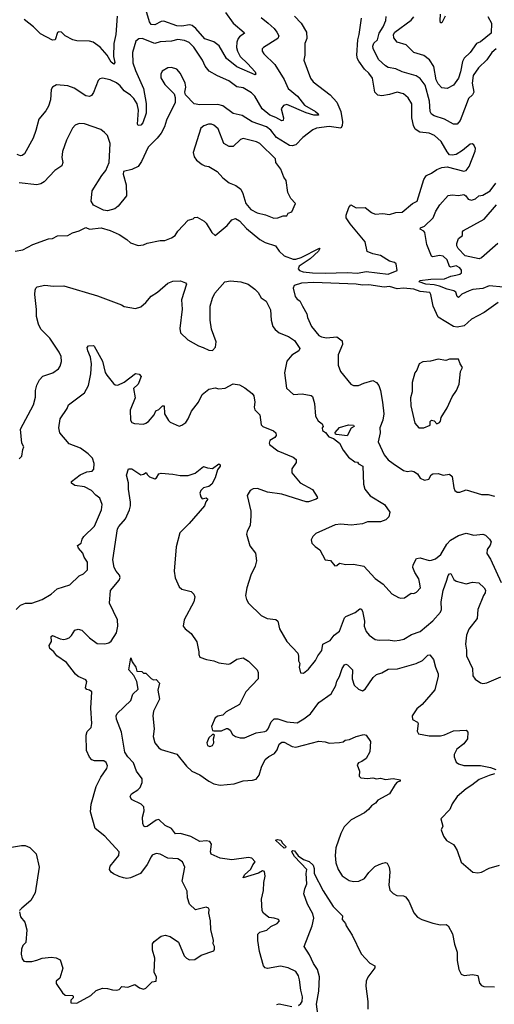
# Model space of a CAD drawing. Extents: x 2293878 to 2522763, y 823964 to 1006972.
# Tile 229 of 256: x 2345800 to 2349504, y 984273 to 991961. Entities that reach past the tile are written whole.
import ezdxf

# ---------------------------------------------------------------- set-up
doc = ezdxf.new("R2010")
doc.units = 0

msp = doc.modelspace()

# ---------------------------------------------------------------- linework, layer by layer
at = {"layer": '0CON20XD'}
for points in [[(2347406.5, 992016.5), (2347465.8, 991935), (2347551.7, 991861.7), (2347554.2, 991855), (2347515, 991827.3), (2347505.8, 991814.2), (2347495.3, 991785), (2347492.2, 991745), (2347498.7, 991715), (2347519.6, 991675), (2347578.8, 991618.8), (2347637.3, 991555), (2347643.8, 991536.2), (2347638.6, 991531.4), (2347494, 991594), (2347415, 991658.1), (2347357, 991757), (2347315, 991787.3), (2347245, 991812.1), (2347175, 991891.3), (2347145, 991915.3), (2347125, 991920), (2347065, 991910.9), (2347025, 991913.8), (2346925, 991950.5), (2346905, 991947.3), (2346855, 991920.8), (2346825.7, 991925), (2346812.8, 991945), (2346785, 992040.8)], [(2347685, 991977.1), (2347737.9, 991935), (2347785, 991893.5), (2347807.5, 991865), (2347821.1, 991835), (2347813.3, 991815), (2347701.4, 991745), (2347692.5, 991735), (2347692.9, 991715), (2347705.7, 991695), (2347792.1, 991612.1), (2347865, 991493.1), (2347895.6, 991425), (2347968.1, 991365), (2348023.9, 991295), (2348107.9, 991245), (2348130.6, 991225), (2348132.5, 991215), (2348095, 991214.5), (2348035, 991232.8), (2347885, 991300), (2347858, 991292), (2347840, 991265), (2347859.1, 991195), (2347856.2, 991173.8), (2347845, 991172.7), (2347798.5, 991198.5), (2347751.4, 991215), (2347691.5, 991265), (2347635.4, 991365), (2347609.9, 991389.9), (2347545, 991430.4), (2347495, 991436.2), (2347432.6, 991482.6), (2347342.9, 991522.9), (2347279.8, 991559.8), (2347247.7, 991597.7), (2347226.1, 991645), (2347157.9, 991747.9), (2347122.6, 991782.6), (2347085, 991800), (2347035, 991806.9), (2346985, 991793.8), (2346895, 991787.9), (2346855, 991774.6), (2346755, 991814.4), (2346729.4, 991810.6), (2346707.5, 991792.5), (2346679.4, 991705), (2346683.8, 991625), (2346702.9, 991565), (2346767.3, 991425), (2346787.2, 991307.2), (2346787.8, 991232.2), (2346760.7, 991155), (2346745, 991138), (2346725.4, 991135.4), (2346720.3, 991145), (2346728, 991255), (2346715.6, 991305), (2346692, 991345), (2346665, 991371.8), (2346614.6, 991405), (2346583.7, 991443.7), (2346555, 991468.2), (2346505, 991490.5), (2346445, 991503.8), (2346425, 991498.8), (2346412.7, 991487.3), (2346376.4, 991393.6), (2346359.7, 991370.3), (2346345, 991360.8), (2346315, 991366.9), (2346225, 991427.1), (2346175, 991445.7), (2346088.3, 991451.7), (2346056.1, 991433.9), (2346046.2, 991415), (2346039.1, 991335), (2346023.6, 991285), (2346005, 991250.8), (2345948.6, 991185), (2345927.1, 991095), (2345904.4, 991035), (2345836.6, 990913.4), (2345820.3, 990899.7), (2345805, 990897.5), (2345779.3, 990909.3)], [(2347945, 991987.5), (2347997.8, 991935), (2348038.2, 991865), (2348040, 991815), (2348024.4, 991774.4), (2348025.8, 991685), (2348017.1, 991645), (2348069.4, 991505), (2348089.2, 991475), (2348223.4, 991373.4), (2348275, 991318.1), (2348305.1, 991245.1), (2348318.8, 991165), (2348317.8, 991132.2), (2348305, 991114.6), (2348215, 991127.5), (2348115, 991113.2), (2348087.9, 991102.1), (2348008.7, 991041.3), (2347954.4, 990985), (2347925.4, 990975.4), (2347905, 990978.5), (2347805, 991042), (2347758.7, 991098.7), (2347725, 991125.3), (2347615, 991163.3), (2347535, 991212.2), (2347465, 991230), (2347385, 991289.1), (2347345, 991299.1), (2347205.6, 991295.6), (2347161.2, 991305), (2347094.3, 991374.3), (2347089.2, 991395), (2347095.6, 991435), (2347091.1, 991465), (2347055, 991542), (2347025, 991574.3), (2346985, 991588.6), (2346955.6, 991584.4), (2346911.3, 991558.7), (2346901.2, 991535), (2346902.5, 991507.5), (2346932.5, 991455), (2347005, 991383.3), (2347014, 991355), (2347012, 991315), (2346945, 991177.5), (2346928.9, 991125), (2346903.7, 991076.3), (2346872.7, 991035), (2346801.3, 990965), (2346750.8, 990855), (2346724.7, 990815.3), (2346675, 990791.2), (2346608.8, 990775), (2346608, 990755), (2346630.7, 990670.7), (2346633.8, 990585), (2346567.5, 990505), (2346542.5, 990485), (2346485, 990470), (2346453.6, 990473.6), (2346375, 990513.3), (2346358, 990545), (2346366.2, 990625), (2346440, 990745), (2346473.3, 990785), (2346498.8, 990845), (2346505.8, 990995.8), (2346485, 991057.5), (2346461.1, 991081.1), (2346433, 991103), (2346305, 991148.1), (2346265, 991150.8), (2346232.6, 991137.4), (2346211.4, 991115), (2346165, 991021.2), (2346135, 990931.2), (2346128.9, 990885), (2346135.7, 990845), (2346130, 990820), (2346075, 990783.3), (2345991.8, 990695), (2345965, 990678.7), (2345933, 990673), (2345795, 990686.4)], [(2346560.3, 991989.7), (2346549.2, 991845), (2346533.8, 991775), (2346531.1, 991675), (2346541.7, 991628.3), (2346535.6, 991614.4), (2346515, 991630.8), (2346483.8, 991683.8), (2346427.6, 991747.6), (2346372.5, 991785), (2346345, 991792.5), (2346245, 991796.2), (2346215, 991802.9), (2346154.6, 991834.6), (2346125, 991863.8), (2346105, 991867.5), (2346095, 991860), (2346076.1, 991803.9), (2346055, 991802), (2345961.9, 991851.9), (2345906.4, 991906.4), (2345835, 991964)], [(2348675, 989973.8), (2348747.1, 990002.9), (2348738.9, 990055), (2348726, 990065), (2348686.1, 990076.1), (2348615, 990119.1), (2348555, 990131.8), (2348511.1, 990151.1), (2348495, 990227.5), (2348377.9, 990367.9), (2348347.7, 990415), (2348347.1, 990435), (2348368, 990495), (2348385, 990515.6), (2348425, 990492.1), (2348495, 990495.6), (2348545, 990455.6), (2348575, 990443.8), (2348635, 990446.9), (2348685, 990440), (2348735, 990457.1), (2348785, 990458.8), (2348865, 990526), (2348900.8, 990545), (2348955, 990713.3), (2348966.4, 990733.6), (2348975.6, 990744.4), (2349015, 990761.9), (2349055, 990790.6), (2349095, 990806.7), (2349135, 990812.9), (2349265, 990778.1), (2349285, 990783.1), (2349308.2, 990815), (2349354.2, 990935), (2349355.9, 990955.9), (2349344.1, 990984.1), (2349332, 990992), (2349315, 990989.2), (2349255, 990939.4), (2349205, 990908.9), (2349175, 990903.3), (2349155, 990907.1), (2349135, 990929.2), (2349089.9, 991009.9), (2349037.5, 991057.5), (2348995, 991076.5), (2348923.7, 991083.7), (2348887.1, 991107.1), (2348872.8, 991135), (2348861.5, 991195), (2348859.1, 991305), (2348832.3, 991352.3), (2348795, 991381.5), (2348745, 991395.4), (2348685, 991376.4), (2348625, 991366.7), (2348595, 991373.1), (2348572.2, 991395), (2348553.9, 991503.9), (2348525, 991544.4), (2348490.5, 991575), (2348446.7, 991636.7), (2348436.9, 991655), (2348432.3, 991685), (2348438.2, 991805), (2348449.6, 991845), (2348466.3, 991973.7)], [(2349517.3, 991732.7), (2349485, 991705.9), (2349445, 991648.2), (2349379.5, 991585), (2349340, 991525), (2349330.8, 991465), (2349342.9, 991395), (2349335, 991374.6), (2349302.5, 991345), (2349284.7, 991295.3), (2349237.8, 991175), (2349214.4, 991145.6), (2349185, 991144.4), (2349114.6, 991184.6), (2349035, 991209.4), (2349014.7, 991224.7), (2349002.7, 991245), (2348999.1, 991325), (2348965, 991449.2), (2348925, 991503.1), (2348895, 991523.5), (2348783.7, 991553.7), (2348735, 991576.7), (2348675, 991588.9), (2348655, 991600), (2348601.4, 991651.4), (2348557.6, 991737.6), (2348554.7, 991755), (2348565, 991777.1), (2348591.8, 991805), (2348606.5, 991855), (2348636.1, 991905), (2348656.1, 991955), (2348660.5, 991985)], [(2349454.2, 991985), (2349480.8, 991935), (2349478.8, 991855), (2349395, 991788.6), (2349365.6, 991774.4), (2349315, 991706.2), (2349269.8, 991660.2), (2349255.6, 991635), (2349241.1, 991555), (2349225, 991505.8), (2349185, 991450.8), (2349135.7, 991424.3), (2349095, 991428.6), (2349065, 991459.2), (2349051.5, 991491.5), (2349032, 991595), (2348998.3, 991648.3), (2348955, 991680.5), (2348875.5, 991705.5), (2348815, 991765.6), (2348746.2, 991785), (2348720.7, 991819.3), (2348718.2, 991845), (2348728.9, 991865), (2348855, 991957.5), (2348875.3, 991984.7)], [(2349121.2, 991988.8), (2349095, 991937.5), (2349085, 991937.5), (2349080.8, 991955), (2349082.9, 992005)], [(2347782.7, 990412.7), (2347815, 990413.8), (2347855, 990428.8), (2347885, 990430), (2347895, 990450), (2347925, 990460), (2347952.5, 990525), (2347916.4, 990566.4), (2347892.3, 990612.3), (2347878.8, 990705), (2347860.9, 990730.9), (2347839.2, 990795), (2347800, 990845), (2347797.5, 990875), (2347675, 990994.4), (2347648, 991008), (2347545, 991032.9), (2347524, 991025), (2347465, 990971.4), (2347435, 990970.6), (2347393.5, 990995), (2347348, 991108), (2347315, 991138.5), (2347296, 991146), (2347274.7, 991145.3), (2347237.3, 991132.7), (2347214.5, 991115.5), (2347153.8, 990925), (2347160.5, 990890.5), (2347180, 990865), (2347225, 990830), (2347245, 990820), (2347275, 990816), (2347340, 990775), (2347385, 990727.5), (2347435, 990688), (2347487.4, 990667.4), (2347525, 990637.5), (2347542.5, 990605), (2347566, 990525), (2347605, 990478.9), (2347653.3, 990453.3), (2347718.3, 990438.3), (2347782.7, 990412.7)], [(2349575, 989872.3), (2349465, 989882.6), (2349415, 989861.7), (2349336.1, 989853.9), (2349307.5, 989845), (2349251.1, 989818.9), (2349225, 989793.3), (2349215, 989800), (2349203.3, 989835), (2349187.5, 989845), (2349135, 989857.5), (2349075, 989881.9), (2349035, 989891.7), (2348968.8, 989895), (2348917.5, 989915), (2348922.5, 989925), (2349007.5, 989935), (2349115, 989937.3), (2349165, 989958.8), (2349203.8, 989966.2), (2349235, 989973.2), (2349247.2, 989985), (2349246.9, 990005), (2349233.8, 990025), (2349205, 990038.2), (2349165, 990029.5), (2349155, 990034.3), (2349135, 990085.8), (2349105, 990114.5), (2349075, 990120.9), (2349025, 990110.4), (2349014, 990114), (2348977.9, 990205), (2348960.6, 990300.6), (2348955, 990310), (2348924.8, 990324.8), (2348927.5, 990335), (2348959.9, 990350.1), (2349027.5, 990415), (2349048.6, 990465), (2349078.9, 990515), (2349145, 990588.6), (2349175, 990592.9), (2349225, 990587.5), (2349265, 990595.5), (2349281.4, 990585), (2349299.5, 990559.5), (2349325, 990552.5), (2349358.1, 990561.9), (2349383.3, 990585), (2349415, 990591.2), (2349471.4, 990625), (2349515.5, 990685)], [(2349531.1, 990215), (2349405, 990103.1), (2349385, 990094.2), (2349277.7, 990117.7), (2349221.5, 990175), (2349211.1, 990195), (2349210.8, 990215), (2349225, 990253.8), (2349255, 990277.5), (2349255.8, 990305), (2349262.5, 990315), (2349425, 990402.7), (2349520.3, 990515)], [(2345764.3, 990154.3), (2345825, 990164.4), (2345902.5, 990205), (2346025, 990250), (2346055, 990252.5), (2346095, 990273.3), (2346175, 990276.7), (2346212.3, 990297.7), (2346265, 990312), (2346315, 990340), (2346345, 990326.2), (2346435, 990336.2), (2346505, 990316.2), (2346575, 990284.2), (2346635, 990245.8), (2346665, 990219.2), (2346725, 990198), (2346765, 990202.9), (2346795, 990216), (2346895, 990236.2), (2346933, 990237), (2346985, 990258.8), (2347012.7, 990277.3), (2347035, 990311.2), (2347115, 990396.7), (2347155, 990407.5), (2347164, 990416), (2347185, 990420), (2347239.1, 990389.1), (2347255, 990373.8), (2347299.7, 990299.7), (2347325, 990276.2), (2347419.4, 990355), (2347455, 990397.5), (2347485, 990408.6), (2347515, 990391.5), (2347569.9, 990329.9), (2347672.9, 990245), (2347715, 990221.8), (2347795.5, 990195.5), (2347826.2, 990155), (2347865, 990118), (2347935, 990092.7), (2347955, 990092.4), (2347995.7, 990104.3), (2348138.6, 990178.6), (2348143.3, 990175), (2348131.1, 990155), (2348065.8, 990095), (2347982, 990038), (2347972.7, 990015), (2347983.2, 990003.2), (2348013.3, 989993.3), (2348085, 989983.5), (2348185, 989981.4), (2348355, 989987.8), (2348435, 989981.2), (2348505, 989994.8), (2348675, 989973.8)], [(2345795, 988533.3), (2345815.9, 988554.1), (2345823.3, 988605), (2345833.3, 988625), (2345816.2, 988655), (2345805.8, 988765), (2345908.1, 988955), (2345924.4, 989015), (2345924.4, 989065), (2345935, 989106.7), (2345955, 989148.8), (2345980.9, 989179.1), (2346057.5, 989205), (2346103.8, 989235), (2346116.2, 989255), (2346127.3, 989292.7), (2346122.7, 989332.7), (2346108.8, 989365), (2346034.2, 989475), (2345965, 989544.2), (2345947.3, 989585), (2345931.5, 989645), (2345931.7, 989698.3), (2345918.6, 989815), (2345921.7, 989848.3), (2345926.7, 989865), (2345937.5, 989875), (2345995, 989887.3), (2346065, 989880), (2346145, 989882.7), (2346406, 989806), (2346595, 989736), (2346615, 989722.5), (2346705, 989706.9), (2346745, 989718), (2346785, 989754), (2346825, 989803.8), (2346876, 989835), (2346955, 989904.4), (2346995, 989919.5), (2347055, 989921.4), (2347095, 989906.7), (2347101.2, 989895), (2347064, 989775), (2347068.8, 989701.2), (2347048.8, 989551.2), (2347055.7, 989515), (2347112.4, 989462.4), (2347194.6, 989415), (2347232.8, 989402.8), (2347275, 989380), (2347305, 989379.2), (2347328.8, 989405), (2347334, 989445), (2347296.2, 989546.2), (2347285.6, 989615), (2347286.9, 989725), (2347303.8, 989786.2), (2347323.3, 989826.7), (2347401.2, 989915), (2347445, 989922.7), (2347524.5, 989914.5), (2347583.8, 989895), (2347635, 989857.5), (2347660.3, 989830.3), (2347685, 989788.8), (2347722.4, 989762.4), (2347757.3, 989695), (2347762.3, 989615), (2347775.5, 989565), (2347792.7, 989542.7), (2347825, 989517.5), (2347896.9, 989486.9), (2347945, 989457.5), (2347987.5, 989395), (2347977.5, 989375), (2347925, 989341.1), (2347885.4, 989294.6), (2347865.6, 989205), (2347882, 989085), (2347935.8, 989035.8), (2348005, 989039.2), (2348075, 989027.5), (2348085, 989018), (2348101.9, 988965), (2348109.5, 988865), (2348129.2, 988829.2), (2348161.1, 988805), (2348167.5, 988785), (2348160, 988775), (2348163.8, 988755), (2348187.2, 988737.2), (2348213.3, 988703.3), (2348250.2, 988690.2), (2348294.6, 988655), (2348325, 988600), (2348365, 988546.7), (2348415, 988510), (2348435, 988507.5), (2348445, 988492.5), (2348477.5, 988475), (2348482.7, 988335), (2348494.7, 988294.7), (2348535, 988243.1), (2348646.4, 988176.4), (2348688, 988115), (2348679.7, 988080.3), (2348656.7, 988055), (2348615, 988040), (2348515, 988040), (2348475, 988023.8), (2348385.7, 988014.3), (2348305, 988023.1), (2348262.2, 988017.8), (2348110.7, 987949.3), (2348087.5, 987925), (2348075, 987900), (2348080, 987875), (2348105, 987847.5), (2348142.3, 987822.3), (2348184.1, 987744.1), (2348225, 987737.5), (2348258.3, 987698.3), (2348275, 987700), (2348295, 987717.5), (2348345, 987707.5), (2348405, 987711.2), (2348485, 987694.2), (2348575, 987596.9), (2348637.1, 987555), (2348705, 987478.8), (2348755, 987448.8), (2348775, 987443.8), (2348802.3, 987447.7), (2348855, 987483.8), (2348875, 987481.2), (2348897.9, 987492.1), (2348927.1, 987525), (2348920.3, 987570.3), (2348915.5, 987595), (2348883.6, 987645), (2348868.9, 987685), (2348871.1, 987705), (2348895.9, 987754.1), (2348925, 987760), (2348995, 987739.5), (2349015, 987740), (2349045, 987752.7), (2349086.2, 987785), (2349134.2, 987865.8), (2349161.4, 987898.6), (2349223.8, 987935), (2349285, 987953.3), (2349345, 987936), (2349415, 987943.5), (2349435, 987935.5), (2349467.5, 987905), (2349478.6, 987885), (2349471.8, 987858.2), (2349447.7, 987825), (2349444.6, 987794.6), (2349475, 987750), (2349557.1, 987567.1)], [(2349535, 989754), (2349425, 989674.2), (2349325, 989622.5), (2349268.7, 989571.3), (2349215, 989561.1), (2349185, 989565.7), (2349065, 989638), (2349025.8, 989725), (2349009.2, 989815), (2349000.3, 989830.3), (2348925, 989838.9), (2348875, 989856.9), (2348795, 989865.3), (2348745, 989859.8), (2348685, 989876.8), (2348645, 989872.6), (2348525, 989890.1), (2348475, 989888.2), (2348425, 989897), (2348095, 989909.7), (2348000, 989905), (2347943, 989887), (2347932.9, 989865), (2347950.4, 989800.4), (2347965, 989780), (2347987.5, 989765), (2348007.1, 989725), (2348042, 989665), (2348046, 989635), (2348077.8, 989565), (2348135.4, 989495.4), (2348154.6, 989484.6), (2348195, 989476.9), (2348274.4, 989484.4), (2348316.2, 989455), (2348319.2, 989425), (2348284.5, 989345), (2348284.3, 989265), (2348304.2, 989214.2), (2348384.3, 989114.3), (2348405, 989106.2), (2348445, 989104), (2348485.7, 989124.3), (2348555, 989144.2), (2348585, 989128.1), (2348601.5, 989105), (2348615.4, 989065), (2348632.2, 988975), (2348640.7, 988885), (2348633.9, 988835), (2348611.2, 988775), (2348612.9, 988735), (2348598.5, 988665), (2348645.5, 988565), (2348675, 988523.9), (2348715.8, 988495.8), (2348795, 988442.6), (2348827.3, 988432.7), (2348855, 988437.5), (2348875, 988434), (2348905.6, 988415), (2348925, 988382), (2348960, 988365), (2348992.5, 988375), (2349011.7, 988408.3), (2349023.9, 988416.1), (2349065, 988419.2), (2349105, 988406), (2349153.9, 988413.9), (2349175.8, 988395), (2349188.8, 988305), (2349196.2, 988286.2), (2349215, 988271.2), (2349235, 988271.2), (2349285, 988289.2), (2349405, 988253.8), (2349455, 988253.8), (2349505, 988240)], [(2345772.5, 987355), (2345805, 987391.2), (2345845, 987406.2), (2345895, 987405.8), (2345976.4, 987433.6), (2346045, 987476), (2346093.6, 987516.4), (2346190.5, 987549.5), (2346265, 987618.8), (2346296.7, 987635), (2346328.8, 987665), (2346328, 987725), (2346302, 987765), (2346292, 987795), (2346259.2, 987835), (2346251.2, 987855), (2346278.8, 987875), (2346286.2, 987905), (2346301.2, 987925), (2346384.2, 988005.8), (2346438, 988135), (2346444, 988175), (2346426.2, 988225), (2346395, 988247.5), (2346359.4, 988285), (2346305, 988313.8), (2346230, 988325), (2346205, 988343.3), (2346203.3, 988355), (2346271.3, 988408.7), (2346325, 988430.8), (2346365, 988436), (2346378.7, 988451.3), (2346381.4, 988495), (2346367.8, 988537.8), (2346335, 988571.4), (2346274.6, 988614.6), (2346185, 988650), (2346112.5, 988735), (2346104.3, 988775), (2346115.6, 988844.4), (2346170, 988925), (2346180, 988955), (2346305, 989048.5), (2346337.5, 989105), (2346356.2, 989195), (2346360.9, 989275), (2346352.1, 989325), (2346331.1, 989375), (2346327.5, 989402.5), (2346336.2, 989413.8), (2346375, 989417.5), (2346382, 989412), (2346446.9, 989295), (2346467.7, 989207.7), (2346478.8, 989185), (2346531.1, 989121.1), (2346545, 989110.8), (2346565, 989107.8), (2346615, 989130.6), (2346705, 989200), (2346732.7, 989192.7), (2346747.5, 989175), (2346725.8, 989115), (2346688.8, 989081.2), (2346700.7, 989009.3), (2346661.2, 988911.2), (2346664.2, 988835), (2346675, 988816.2), (2346695, 988808), (2346765, 988804.3), (2346785, 988810), (2346806, 988825), (2346850, 988875), (2346861.7, 988908.3), (2346885, 988918.8), (2346915, 988947.5), (2346926.7, 988945), (2346929.4, 988885), (2346960.9, 988830.9), (2346975, 988818.8), (2347045, 988788.8), (2347065.7, 988794.3), (2347096.2, 988815), (2347115.6, 988844.4), (2347140, 988905), (2347195, 988976), (2347224.4, 989035), (2347275, 989075.6), (2347325, 989085.8), (2347355, 989080), (2347403.9, 989083.9), (2347465, 989117.8), (2347515, 989110), (2347557.3, 989087.3), (2347615, 989043.1), (2347628.4, 989025), (2347634.3, 988975), (2347628.6, 988935), (2347635.6, 988915.6), (2347674, 988875), (2347685, 988796.7), (2347697.5, 988785), (2347781.2, 988751.2), (2347799.2, 988735), (2347802.5, 988715), (2347790.3, 988699.7), (2347753.3, 988675), (2347746.7, 988655), (2347750, 988645), (2347815, 988594.2), (2347933.3, 988545), (2347957.4, 988527.4), (2347957.5, 988505), (2347924.2, 988455), (2347924.3, 988424.3), (2347990, 988345), (2348085, 988294.3), (2348122.5, 988235), (2348122.9, 988225), (2348113.2, 988216.8), (2348055, 988197.1), (2348035, 988196.2), (2347845, 988257.5), (2347735, 988273.2), (2347655, 988301.5), (2347620.8, 988299.2), (2347597.5, 988285), (2347576, 988245), (2347603.3, 988125), (2347604.2, 988085.8), (2347599.2, 988015), (2347574, 987965), (2347570, 987945), (2347595, 987853.3), (2347641.2, 987795), (2347648, 987735), (2347638.1, 987695), (2347605, 987623.3), (2347572.9, 987525), (2347562.9, 987465), (2347569.2, 987435), (2347585.6, 987405.6), (2347685, 987308.8), (2347732.5, 987285), (2347798.3, 987278.3), (2347813.8, 987265), (2347828.6, 987205), (2347884.2, 987105), (2347970, 987015), (2347977, 986993), (2347976.7, 986955), (2347986.2, 986935), (2347980, 986905), (2347991.7, 986861.7), (2348015, 986860), (2348055, 986890), (2348107.5, 986957.5), (2348126.2, 986995), (2348158.6, 987035), (2348165, 987086), (2348222, 987115), (2348255, 987156), (2348295, 987187.1), (2348335, 987292.2), (2348345, 987302.2), (2348417.4, 987332.6), (2348455, 987360), (2348465, 987361.2), (2348474.3, 987344.3), (2348490, 987265), (2348489.4, 987225), (2348504.4, 987184.4), (2348526.2, 987155), (2348575, 987122.9), (2348605.7, 987115.7), (2348675, 987120), (2348725, 987111.9), (2348765, 987115.6), (2348798.8, 987125), (2348858.3, 987161.7), (2348924.7, 987185.3), (2349025, 987268.1), (2349084.5, 987335), (2349091.8, 987355), (2349089.6, 987415), (2349104.5, 987505.5), (2349134.6, 987585.4)], [(2348955, 988773.8), (2349002.5, 988795), (2349003.3, 988825), (2349015, 988833.3), (2349035, 988830), (2349055, 988806.7), (2349076, 988815), (2349085, 988827.5), (2349088, 988855), (2349135, 988930), (2349175, 989017.5), (2349208.8, 989065), (2349230, 989115), (2349241.2, 989215), (2349256.7, 989245), (2349237.5, 989275), (2349225, 989310), (2349155, 989310), (2349125, 989301.2), (2349065, 989310), (2349005, 989293.8), (2348945, 989290), (2348917.5, 989275), (2348900, 989225), (2348883.3, 989205), (2348862.3, 989127.7), (2348863.8, 989055), (2348850.5, 989009.5), (2348852, 988945), (2348885, 988810), (2348913.9, 988773.9), (2348955, 988773.8)], [(2348355, 988713.1), (2348271.7, 988721.8), (2348264.5, 988725), (2348261.3, 988738.7), (2348295, 988776.9), (2348365, 988798), (2348405, 988795.8), (2348410, 988785), (2348388, 988772), (2348355, 988713.1)], [(2345797.5, 984995), (2345806.4, 984956.4), (2345840, 984915), (2345856.7, 984855), (2345846.7, 984755), (2345825, 984732.5), (2345814.2, 984705), (2345811.2, 984665), (2345818.3, 984628.3), (2345831.2, 984611.2), (2345847.5, 984607.5), (2345895, 984607.1), (2345935, 984619.2), (2345975, 984634.2), (2346045, 984641.4), (2346085.7, 984635.7), (2346115, 984620), (2346136.2, 984555), (2346113.6, 984476.4), (2346083.3, 984455), (2346084, 984435), (2346133.2, 984363.2), (2346154.4, 984344.4), (2346213.3, 984343.3), (2346218.3, 984338.3), (2346216.2, 984325), (2346200, 984305), (2346200, 984285), (2346245, 984282.5), (2346355, 984343.5), (2346397.5, 984382.5), (2346445, 984398.9), (2346485, 984398.1), (2346525, 984385.7), (2346555.7, 984384.3), (2346575, 984388.8), (2346597.1, 984412.9), (2346642.9, 984407.1), (2346697.5, 984427.5), (2346735, 984402.5), (2346765, 984392.5), (2346785, 984400), (2346835, 984450), (2346865, 984452.9), (2346866.9, 984485), (2346850, 984525), (2346854.4, 984635), (2346835.6, 984695), (2346835.8, 984745), (2346848.8, 984765), (2346905, 984805.8), (2346935, 984814.2), (2346975, 984804), (2347039.1, 984759.1), (2347083, 984653), (2347102.7, 984632.7), (2347125, 984622), (2347165.9, 984624.1), (2347215, 984656.7), (2347315, 984690), (2347320, 984705), (2347320, 984725), (2347310, 984745), (2347311.2, 984775), (2347290.8, 984855), (2347290, 984925), (2347276.7, 984985), (2347278.8, 985015), (2347273.3, 985025), (2347255, 985030.8), (2347170.7, 985010.7), (2347124.6, 985054.6), (2347108.9, 985105), (2347107.2, 985157.2), (2347067.8, 985235), (2347089.2, 985345), (2347071.2, 985385), (2347035, 985408.6), (2346955, 985414.4), (2346895.5, 985445.5), (2346865, 985450.8), (2346835, 985437.1), (2346825, 985425.8), (2346794.7, 985365.3), (2346742.9, 985295), (2346665, 985260.6), (2346635, 985256.9), (2346611.1, 985261.1), (2346575, 985270.8), (2346533, 985293), (2346514.3, 985304.3), (2346500, 985325), (2346505, 985352.5), (2346573.1, 985435), (2346575.5, 985465), (2346465.4, 985585.4), (2346388, 985645), (2346352.5, 985775), (2346358.9, 985835), (2346397.9, 985975), (2346433.1, 986046.9), (2346479.5, 986115), (2346484.4, 986135), (2346475, 986162.5), (2346455.4, 986175.4), (2346385, 986174.5), (2346362.7, 986182.7), (2346345, 986202), (2346320.9, 986255), (2346317.5, 986375), (2346327.4, 986402.6), (2346356.5, 986435), (2346363.6, 986466.4), (2346354.6, 986585), (2346363.9, 986713.9), (2346345.5, 986725.5), (2346325, 986732), (2346314.4, 986744.4), (2346323.3, 986795), (2346315.9, 986805.9), (2346255, 986832.9), (2346235, 986851.4), (2346165, 986942.2), (2346089.2, 986995), (2346067.5, 987025), (2346035, 987052.5), (2346030.5, 987075), (2346046.9, 987105), (2346046.7, 987145), (2346055, 987153.3), (2346115, 987126), (2346145, 987121.2), (2346165, 987126.2), (2346185.8, 987134.2), (2346205, 987153.3), (2346230, 987195), (2346255, 987203.8), (2346285, 987194), (2346345, 987134.3), (2346405, 987091.9), (2346465, 987088.9), (2346495.4, 987094.6), (2346515, 987109.2), (2346555, 987173.8), (2346564.6, 987225), (2346562.3, 987275), (2346501.1, 987405), (2346508.2, 987505), (2346575, 987585.6), (2346583.8, 987605), (2346578.5, 987625), (2346552.9, 987655), (2346536.1, 987685), (2346526.2, 987745), (2346563.2, 987985), (2346573.1, 988005), (2346624.4, 988065), (2346656.8, 988133.2), (2346664.6, 988165), (2346665.3, 988195.3), (2346648.1, 988295), (2346650, 988345), (2346632.5, 988405), (2346650, 988455), (2346675, 988454), (2346745, 988408.6), (2346767, 988413), (2346787, 988427), (2346796.4, 988406.4), (2346811.7, 988391.7), (2346855, 988377.5), (2346867.5, 988385), (2346886.7, 988415), (2346905, 988420.8), (2346995, 988413.1), (2347051.7, 988401.7), (2347115, 988403.6), (2347168.5, 988421.5), (2347235, 988472.5), (2347265, 988461.2), (2347305, 988456), (2347355, 988493.3), (2347363.3, 988485), (2347363.3, 988475), (2347344, 988446), (2347326.2, 988385), (2347298.8, 988335), (2347275, 988316.2), (2347235, 988306.7), (2347213.8, 988285), (2347206.7, 988265), (2347212.5, 988235), (2347225, 988220), (2347255, 988227.5), (2347267, 988217), (2347253, 988197), (2347242.5, 988165), (2347123.4, 988026.6), (2347050.5, 987955), (2347020, 987845), (2347004.5, 987655), (2347012.9, 987602.9), (2347044.2, 987534.2), (2347066.1, 987516.1), (2347137, 987497), (2347158.8, 987475), (2347165.9, 987455.9), (2347158.6, 987415), (2347082.5, 987275), (2347076.1, 987226.1), (2347091.2, 987205), (2347137.4, 987167.4), (2347182.4, 987102.4), (2347199.2, 987025), (2347197.5, 987005), (2347206.2, 986985), (2347257.5, 986965), (2347315, 986954.4), (2347355, 986940), (2347429.5, 986930.5), (2347445.7, 986934.3), (2347495, 986968.8), (2347545, 986980), (2347585, 986953.3), (2347653.3, 986885), (2347660, 986865), (2347660, 986815), (2347565, 986714), (2347514.4, 986615.6), (2347411.7, 986558.3), (2347385, 986530), (2347345, 986522.5), (2347325, 986510), (2347297, 986443), (2347305, 986412.5), (2347315, 986407.5), (2347375, 986410), (2347413, 986427), (2347425, 986426.7), (2347442.5, 986415), (2347460.3, 986380.3), (2347483.3, 986365), (2347520, 986355), (2347555, 986354.2), (2347645, 986394), (2347712.9, 986402.9), (2347725, 986409.4), (2347738.5, 986425), (2347761.3, 986478.7), (2347787.2, 986502.8), (2347815, 986503.5), (2347885, 986479.1), (2347965, 986472.1), (2348017.8, 986502.2), (2348068.9, 986541.1)], [(2349134.6, 987585.4), (2349145, 987621.2), (2349155, 987633.8), (2349165, 987636.2), (2349189.2, 987589.2), (2349205, 987578), (2349285, 987556), (2349335, 987569.2), (2349383.9, 987563.9), (2349425, 987526.2), (2349435, 987506.7), (2349433.8, 987485), (2349418.8, 987465), (2349376, 987355), (2349370.8, 987285), (2349305, 987203.8), (2349287.1, 987155), (2349278, 987085), (2349287.3, 987037.3), (2349287.1, 986995), (2349334.5, 986895), (2349337.1, 986837.1), (2349355, 986813.3), (2349395, 986784), (2349415, 986779.2), (2349445, 986783.1), (2349555, 986829.4)], [(2347975, 984263.8), (2347995, 984280), (2348004.1, 984295.9), (2348007.1, 984332.9), (2347993.6, 984385), (2347984.6, 984465), (2347975.8, 984495.8), (2347955, 984529.2), (2347895, 984557.5), (2347835, 984571.4), (2347733, 984553), (2347715, 984558.8), (2347702.9, 984575), (2347670.8, 984685), (2347657.7, 984772.3), (2347657.7, 984822.3), (2347675, 984838), (2347728.3, 984851.7), (2347759.3, 984880.7), (2347810, 984905), (2347826.7, 984925), (2347820, 984935), (2347786.7, 984946.7), (2347745, 984950), (2347703.3, 984985), (2347692.7, 985002.7), (2347687.1, 985095), (2347703.2, 985163.2), (2347704.4, 985225.6), (2347715.8, 985275), (2347710.6, 985310.6), (2347695, 985315.3), (2347662.5, 985297.5), (2347545, 985261.2), (2347555.6, 985285), (2347605, 985328.2), (2347618.8, 985361.2), (2347636.7, 985385), (2347612.5, 985415), (2347585, 985420), (2347455, 985401.2), (2347365, 985414.2), (2347295, 985446.7), (2347289.2, 985465), (2347297.5, 985525), (2347284.4, 985544.4), (2347255, 985550), (2347205, 985544.1), (2347135, 985582.7), (2347055, 985607.2), (2347014.8, 985604.8), (2346984.7, 985645), (2346935, 985669.5), (2346885, 985716.9), (2346865, 985712.5), (2346795, 985660.8), (2346778.8, 985658.8), (2346770, 985665), (2346761.2, 985685), (2346757.1, 985735), (2346771.1, 985785), (2346768.1, 985815), (2346747.4, 985837.4), (2346672.8, 985872.8), (2346660.8, 985895), (2346672.5, 985917.5), (2346722.7, 985947.3), (2346740, 985965), (2346754.7, 986005), (2346755.3, 986035), (2346712.2, 986095), (2346688.5, 986158.5), (2346643.3, 986205), (2346621.4, 986241.4), (2346595, 986397.5), (2346555, 986500), (2346553.8, 986525), (2346560, 986545), (2346666.7, 986645), (2346683.9, 986696.1), (2346723.3, 986735), (2346713.8, 986795), (2346689.8, 986839.8), (2346652.5, 986885), (2346668.3, 986978.3), (2346678.6, 986948.6), (2346706.7, 986905), (2346714.3, 986874.3), (2346752.5, 986872.5), (2346765, 986860), (2346785, 986860), (2346825, 986816.7), (2346845, 986807.5), (2346865, 986810), (2346891.7, 986781.7), (2346879.2, 986725), (2346890, 986655), (2346845, 986561.2), (2346839.1, 986525), (2346848.8, 986425), (2346840.8, 986365), (2346854.7, 986314.7), (2346885, 986276), (2346905, 986262.5), (2347025.6, 986225.6), (2347102.3, 986132.3), (2347144.6, 986094.6), (2347206.4, 986066.4), (2347275, 986015.6), (2347315, 985994.4), (2347365, 985985.6), (2347474.2, 985994.2), (2347545, 986017.1), (2347617.7, 986022.3), (2347645, 986031.2), (2347667.6, 986062.4), (2347687.1, 986125), (2347715, 986184), (2347745, 986207.8), (2347789.3, 986230.7), (2347809.1, 986260.9), (2347825.5, 986305), (2347845, 986321.5), (2347865, 986320), (2347926.3, 986286.3), (2347955, 986281.1), (2348135, 986327.1), (2348185, 986322.5), (2348215, 986311.2), (2348295, 986316.7), (2348325, 986322.5), (2348340, 986335), (2348375, 986340), (2348425, 986364.4), (2348485, 986380), (2348503.9, 986373.9), (2348538, 986325), (2348532.5, 986245), (2348505, 986194), (2348470.6, 986169.4), (2348445, 986160), (2348434.3, 986144.3), (2348452.5, 986095), (2348448, 986055), (2348461.1, 986041.1), (2348515, 986036.2), (2348555, 986040.8), (2348585.7, 986034.3), (2348615, 986038), (2348655, 986029.4), (2348715, 986037.7), (2348770, 986025), (2348770, 986015), (2348745, 986006.7), (2348729.2, 985990.8), (2348685, 985916.7), (2348595, 985866.2), (2348577, 985843), (2348546.1, 985823.9), (2348523.3, 985795), (2348490.9, 985769.1), (2348386, 985715), (2348331.7, 985658.3), (2348305, 985606.2), (2348266.8, 985495), (2348262.3, 985435), (2348267.8, 985377.8), (2348285.5, 985325), (2348315.4, 985275.4), (2348370.2, 985240.2), (2348405, 985231.1), (2348445.4, 985234.6), (2348492, 985255), (2348525, 985302.5), (2348570.3, 985349.7), (2348605, 985364)], [(2348068.9, 986541.1), (2348135, 986629.5), (2348231.5, 986698.5), (2348267.9, 986762.1), (2348275, 986797.5), (2348295, 986832.5), (2348315.6, 986895), (2348335, 986924.2), (2348345, 986929.4), (2348359.2, 986925), (2348397.1, 986885), (2348394.4, 986815), (2348410.8, 986765), (2348443.8, 986735), (2348475, 986722), (2348496.2, 986733.8), (2348558.1, 986825), (2348585, 986848.5), (2348625, 986860.6), (2348675, 986890.6), (2348748.3, 986891.7), (2348895, 986934.5), (2348943, 986957), (2348985, 986999.4), (2349002, 987002), (2349028.8, 986965), (2349044, 986905), (2349066, 986855), (2349066.7, 986835), (2349040.3, 986729.7), (2349007.3, 986692.7), (2348941.2, 986615), (2348900.6, 986579.4), (2348863.1, 986525), (2348866.7, 986496.7), (2348905, 986476.2), (2348910, 986465), (2348902.2, 986405), (2348911.2, 986385), (2348995, 986369.5), (2349085, 986370.4), (2349115, 986376.4), (2349185, 986407.8), (2349285, 986413.8), (2349297.7, 986397.7), (2349294.3, 986345), (2349265, 986307.5), (2349212, 986265), (2349191.2, 986225), (2349190, 986205), (2349206.7, 986165), (2349225, 986152), (2349265, 986139.2), (2349395, 986138.9), (2349475, 986123.6), (2349515, 986106.4)], [(2347285, 986286.7), (2347305, 986293.3), (2347316.2, 986315), (2347312.5, 986345), (2347320, 986375), (2347315, 986380), (2347305, 986380), (2347277, 986353), (2347260, 986315), (2347265, 986293.3), (2347285, 986286.7)], [(2349505, 986072), (2349465, 986060), (2349385, 986029.2), (2349328.8, 985985), (2349285, 985956.9), (2349215, 985896.2), (2349175, 985837.5), (2349158, 985795), (2349087.5, 985722.5), (2349102.5, 985665), (2349089.4, 985635), (2349107.5, 985585), (2349131.7, 985551.7), (2349185, 985520), (2349195, 985506.7), (2349213.8, 985475), (2349245, 985383.3), (2349336.1, 985306.1), (2349375, 985300), (2349405, 985306.2), (2349465, 985337.1), (2349545, 985360)], [(2345655, 985486.7), (2345815, 985514.5), (2345842.5, 985512.5), (2345878, 985498), (2345927.9, 985447.9), (2345953.1, 985345), (2345920, 985145), (2345888.1, 985085), (2345816.2, 985025), (2345797.5, 985005)], [(2347865, 985492.9), (2347796.7, 985555), (2347810.7, 985559.3), (2347839.2, 985555), (2347851.2, 985531.2), (2347876.2, 985506.2), (2347874.3, 985495.7), (2347865, 985492.9)], [(2348147.4, 984042.6), (2348116.7, 984275), (2348134.1, 984375), (2348138.7, 984488.7), (2348125, 984544.3), (2348091.8, 984591.8), (2348060.9, 984660.9), (2348020, 984725), (2348083.2, 984885), (2348094.5, 984945), (2348088.9, 984978.9), (2348045.7, 985055), (2348018, 985135), (2348024, 985175), (2348040, 985215), (2348036.2, 985295), (2348041.2, 985325), (2347945, 985427.1), (2347925, 985463.8), (2347931.2, 985475), (2347945, 985472.9), (2347972.5, 985432.5), (2348014.6, 985404.6), (2348058.8, 985388.8), (2348089.1, 985359.1), (2348098.9, 985335), (2348099.2, 985295), (2348168.7, 985158.7), (2348247, 985037), (2348320, 984965), (2348316.2, 984935), (2348343.8, 984905), (2348346.7, 984885), (2348395, 984812.5), (2348465, 984667.5), (2348533.8, 984595), (2348572.5, 984575), (2348571.4, 984558.6), (2348516, 984485), (2348502.9, 984455), (2348501.1, 984415), (2348515.8, 984295), (2348516.7, 984235)], [(2348605, 985364), (2348635, 985376.7), (2348655, 985380), (2348667.5, 985375), (2348683.3, 985343.3), (2348688.8, 985308.8), (2348680, 985205), (2348688, 985165), (2348715, 985138), (2348743.4, 985123.4), (2348795, 985121.2), (2348811.7, 985111.7), (2348837.7, 985077.7), (2348875, 984987.5), (2348905, 984953.3), (2348937.5, 984935), (2349025, 984908), (2349084.2, 984894.2), (2349127.1, 984897.1), (2349143.8, 984885), (2349176.7, 984825), (2349192.1, 984742.1), (2349215, 984680), (2349214, 984615), (2349228, 984545), (2349245, 984510), (2349269.5, 984499.5), (2349335, 984506), (2349375, 984497.5), (2349388.8, 984438.8), (2349405, 984420), (2349423, 984413), (2349505, 984410)], [(2347808, 984272), (2347825, 984276.2), (2347925, 984256.2)]]:
    msp.add_lwpolyline(points, dxfattribs=at)

doc.saveas('drawing.dxf')
